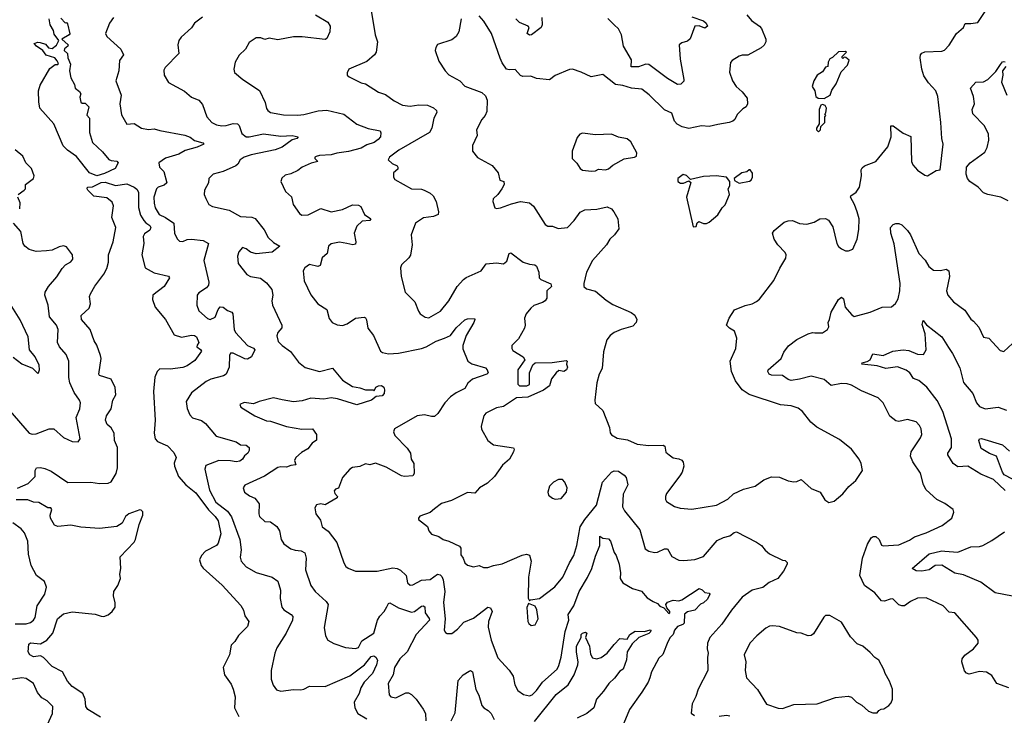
# Model space of a CAD drawing. Extents: x 2143765 to 2212931, y 878955 to 1017455.
# Tile 138 of 256: x 2200549 to 2207399, y 930844 to 935680. Entities that reach past the tile are written whole.
import ezdxf

# ---------------------------------------------------------------- set-up
doc = ezdxf.new("R2010")
doc.units = 0

msp = doc.modelspace()

# ---------------------------------------------------------------- linework, layer by layer
at = {"layer": '0CON20XD'}
for points in [[(2202987.1, 935785), (2203021.1, 935575), (2203037.8, 935525), (2203029.5, 935455), (2203017.5, 935435), (2202965, 935389.2), (2202840, 935335), (2202828.3, 935311.7), (2202827.5, 935295), (2202841.7, 935281.7), (2202925, 935240.8)], [(2203620, 935685), (2203603.8, 935595), (2203585.9, 935564.1), (2203555, 935540), (2203455, 935507.5), (2203443, 935487), (2203440, 935465), (2203465, 935392.5), (2203508.8, 935325), (2203535, 935296.2), (2203610, 935255), (2203645, 935218.8), (2203763, 935173), (2203789.7, 935149.7), (2203800.5, 935120.5), (2203797.9, 935042.1), (2203787.5, 935015), (2203764.5, 934985.5), (2203726, 934915), (2203731.2, 934875), (2203700, 934805), (2203700, 934765), (2203735, 934722), (2203835, 934666.7), (2203878.8, 934615), (2203890, 934565), (2203916.2, 934555), (2203919.2, 934535), (2203904.2, 934505), (2203876.4, 934463.6), (2203843.3, 934435), (2203841.2, 934415), (2203855, 934372.5), (2203865, 934367.5), (2203895, 934371.2), (2203969.5, 934400.5), (2204034.1, 934415.9), (2204095, 934405.7), (2204122.6, 934382.6), (2204205, 934256.7), (2204224.3, 934244.3), (2204255, 934244.2), (2204295, 934228.9), (2204360, 934235), (2204406.7, 934283.3), (2204448.6, 934341.4), (2204481.3, 934358.7), (2204565, 934363.5), (2204635, 934378.1), (2204665, 934365.7), (2204682.5, 934345), (2204711.2, 934295), (2204716.2, 934225), (2204688, 934185), (2204655.4, 934154.6), (2204631.1, 934115), (2204534.4, 934005), (2204492.5, 933925), (2204472.5, 933845), (2204473.8, 933825), (2204491.7, 933808.3), (2204555, 933791.4), (2204629.1, 933729.1), (2204675, 933700), (2204802.5, 933645), (2204828, 933625), (2204841.2, 933595), (2204837.5, 933575), (2204815, 933550), (2204733.1, 933526.9), (2204685, 933505.8), (2204656.2, 933485), (2204634.2, 933455), (2204609.3, 933370.7), (2204602, 933255), (2204580.6, 933215), (2204563.3, 933155), (2204549.2, 933035), (2204552.3, 933012.3), (2204605, 932962.5), (2204652.5, 932845), (2204657, 932807), (2204665, 932793.3), (2204705, 932770.8), (2204778, 932758), (2204845, 932728.6), (2204925, 932720.5), (2205025, 932721.2), (2205036.2, 932715), (2205045, 932673.3), (2205066.7, 932655), (2205094.4, 932634.4), (2205135, 932627.5), (2205156.4, 932616.4), (2205165, 932602.5), (2205168.6, 932575), (2205157.5, 932535), (2205142.1, 932507.9), (2205048.6, 932385), (2205040.8, 932365), (2205041.2, 932345), (2205049.5, 932329.5), (2205105, 932296.2), (2205144.2, 932284.2), (2205225.8, 932275.8), (2205397.5, 932305), (2205475, 932345.6), (2205515, 932384.5), (2205585, 932415.8), (2205665, 932436.2), (2205725, 932481.2), (2205779.3, 932500.7), (2205835, 932498.8), (2205894.2, 932474.2), (2205935, 932466.2), (2205955, 932468.8), (2205985, 932483.3), (2206055, 932421.2), (2206117.5, 932395), (2206150.7, 932340.7), (2206177, 932323), (2206215, 932332.5), (2206275, 932383.3), (2206316.1, 932433.9), (2206366.7, 932475), (2206411.2, 932545), (2206403.8, 932595), (2206390, 932625), (2206335, 932693.3), (2206252.3, 932762.3), (2206095, 932848), (2206052, 932882), (2205994.2, 932955), (2205965, 932979.2), (2205915, 932995.5), (2205841.4, 933001.4), (2205623.2, 933073.2), (2205575, 933107.5), (2205529.1, 933169.1), (2205501.2, 933235), (2205492.5, 933305), (2205530.8, 933395), (2205538, 933465), (2205521.2, 933515), (2205486.7, 933535), (2205466.7, 933555), (2205484.5, 933605.5), (2205521.7, 933661.7), (2205595, 933692), (2205645, 933704.2), (2205675, 933720), (2205695, 933736.2), (2205795, 933866.2), (2205836.6, 933953.4), (2205877.7, 934022.3), (2205881.2, 934045), (2205875, 934062.5), (2205823.3, 934115), (2205796.7, 934155), (2205786.7, 934195), (2205796.7, 934215), (2205867.3, 934272.7), (2205895, 934282.5), (2205925, 934284.2), (2205973, 934263), (2206025, 934259.2), (2206075, 934272), (2206114.2, 934295.8), (2206155, 934298), (2206176.4, 934286.4), (2206205, 934238.8), (2206233.1, 934125), (2206245, 934103.8), (2206265.8, 934085.8), (2206295, 934073.8), (2206315, 934073.3), (2206345.9, 934084.1), (2206374.2, 934155), (2206387.7, 934222.3), (2206388.1, 934295), (2206375.6, 934345), (2206356.2, 934396.2), (2206328.8, 934445), (2206330, 934455), (2206368.9, 934481.1), (2206391.1, 934515), (2206405.6, 934595), (2206403.1, 934635), (2206410, 934650), (2206426.2, 934665), (2206503.8, 934695), (2206588, 934795), (2206610.8, 934865), (2206608.3, 934941.7), (2206625, 934941.2), (2206695, 934891.2), (2206748.3, 934868.3), (2206754, 934695), (2206761.2, 934671.2), (2206795, 934633.3), (2206845, 934600), (2206865, 934593.8), (2206925, 934630.8), (2206953.3, 934636.7), (2206974, 934815), (2206964.1, 934854.1), (2206958, 934965), (2206936.2, 935145), (2206922, 935185), (2206870.3, 935240.3), (2206838.8, 935288.8), (2206825.4, 935335.4), (2206812.2, 935415), (2206815.6, 935435), (2206825, 935448.1), (2206845, 935457.5), (2206965, 935462), (2206982.3, 935467.7), (2207015, 935503.3), (2207065.7, 935584.3), (2207114.3, 935625.7), (2207126.2, 935653.8), (2207165, 935652.5), (2207215, 935661.2), (2207285, 935765.6)], [(2201202, 935695), (2201174, 935655), (2201146.2, 935585), (2201155, 935562.5), (2201254, 935474), (2201272, 935435), (2201243.2, 935396.8), (2201239.4, 935325), (2201218.1, 935255), (2201254.6, 935155), (2201245.7, 935095), (2201257.7, 935017.7), (2201295, 934953.3), (2201345, 934957.5), (2201395.8, 934925.8), (2201445, 934916.7), (2201485, 934920.8), (2201525, 934908.5), (2201698.1, 934878.1), (2201735, 934862.2), (2201765, 934840.6), (2201823.3, 934825), (2201830, 934815), (2201785, 934793.1), (2201700.3, 934769.7), (2201656, 934745), (2201562.6, 934717.4), (2201518.1, 934685), (2201521.4, 934655), (2201552, 934625), (2201572.9, 934545), (2201555, 934528.5), (2201513.4, 934516.6), (2201500, 934505), (2201483.5, 934445), (2201483.6, 934405), (2201491.4, 934371.4), (2201518.6, 934325), (2201564.7, 934304.7), (2201621.2, 934265), (2201625.6, 934195), (2201645, 934156), (2201661.1, 934141.1), (2201685, 934138.6), (2201715, 934151.4), (2201744.3, 934154.3), (2201825, 934144.4), (2201863.8, 934123.8), (2201829.6, 934005), (2201864.4, 933855), (2201861.9, 933835), (2201848, 933815), (2201795, 933780.8), (2201784.3, 933765), (2201780.6, 933695), (2201795, 933656), (2201855, 933602.5), (2201875, 933594.4), (2201909.2, 933610.8), (2201930, 933665), (2201945, 933683.3), (2201965, 933681.2), (2201995, 933657.5), (2202025, 933646.7), (2202031.2, 933635), (2202042.3, 933525), (2202050.8, 933505), (2202134.3, 933414.3), (2202176, 933396), (2202185.3, 933385), (2202162.8, 933335), (2202135, 933318.8), (2202115, 933322.2), (2202035, 933362.5), (2202015, 933362.5), (2202009.2, 933345), (2202006.2, 933265), (2201985.8, 933215), (2201966.9, 933203.1), (2201878.9, 933181.1), (2201845.3, 933164.7), (2201744.4, 933085), (2201707.5, 933025), (2201715, 932977.5), (2201733, 932933), (2201750.9, 932910.9), (2201815, 932894.4), (2201842.7, 932872.7), (2201915, 932783.3), (2202054.4, 932744.4), (2202085, 932723.3), (2202125, 932721.9), (2202145.6, 932705), (2202145.4, 932685), (2202136.5, 932665), (2202112.7, 932647.3), (2202100, 932625), (2202080.5, 932609.5), (2202055.6, 932605.6), (2202015, 932613.5), (2201934.2, 932615.8), (2201845, 932580), (2201836.5, 932555), (2201869.5, 932409.5), (2201914.7, 932325), (2201995, 932263.8), (2202023.4, 932223.4), (2202080, 932065), (2202089.2, 931995), (2202083.6, 931943.6), (2202090.6, 931915), (2202125.4, 931875.4), (2202194.1, 931835.9), (2202305, 931803.1), (2202344.2, 931775), (2202364.4, 931714.4), (2202360.9, 931655), (2202371.9, 931595), (2202386.3, 931576.3), (2202436.7, 931545), (2202450, 931530), (2202446.9, 931505), (2202402.5, 931415), (2202337.9, 931312.1), (2202324.4, 931275.6), (2202299.4, 931155), (2202299.2, 931095), (2202312.1, 931052.1), (2202335, 931020), (2202365, 931011.4), (2202455, 931022.5), (2202505, 931020), (2202526.7, 931025), (2202565, 931046.2), (2202675, 931044.5), (2202845, 931117.5), (2202948.9, 931195), (2202995, 931251.6), (2203013.9, 931256.1), (2203027.3, 931247.3), (2203037.8, 931227.8), (2203030.5, 931195), (2203004.3, 931135), (2202946.7, 931075), (2202923.1, 931035), (2202909.7, 930995), (2202876.8, 930935), (2202880, 930895), (2202901.5, 930855), (2202965, 930818.7)], [(2201821.7, 935698.3), (2201765, 935656.7), (2201745, 935623.3), (2201672.3, 935557.7), (2201656.7, 935535), (2201650, 935505), (2201656.2, 935445), (2201561.7, 935348.3), (2201551.7, 935328.3), (2201554.2, 935294.2), (2201585, 935243.8), (2201695, 935182), (2201745, 935141.2), (2201795, 935121.4), (2201820.7, 935089.3), (2201851.4, 935005), (2201885.4, 934965.4), (2201918.6, 934948.6), (2201955, 934941.5), (2201986.4, 934943.6), (2202035, 934958.5), (2202065, 934955.5), (2202076.7, 934945), (2202095, 934888.1), (2202125, 934866.4), (2202145, 934865.5), (2202245, 934885.4), (2202365, 934870.8), (2202444.1, 934874.1), (2202487.5, 934865), (2202477.5, 934855), (2202445.5, 934844.5), (2202375.2, 934794.8), (2202325.7, 934775), (2202158.6, 934741.4), (2202110.8, 934725), (2202082, 934705), (2202066.7, 934675), (2202053.8, 934665), (2201965, 934625.4), (2201894.2, 934605), (2201866, 934575), (2201862, 934545), (2201835.8, 934495), (2201832.9, 934465), (2201843.8, 934436.2), (2201865.6, 934395.6), (2201890.3, 934380.3), (2202006.7, 934355), (2202085, 934312.5), (2202165, 934306.8), (2202187.5, 934297.5), (2202249.8, 934219.8), (2202277.1, 934165), (2202315, 934130), (2202358, 934105), (2202305, 934063.1), (2202195, 934053.1), (2202155, 934062.9), (2202125, 934086), (2202100, 934095), (2202074.3, 934065.7), (2202064, 934035), (2202070, 933985), (2202129.1, 933909.1), (2202155, 933894.2), (2202225, 933884), (2202265, 933851.2), (2202304, 933805), (2202309.4, 933765), (2202302.9, 933725), (2202308.6, 933695), (2202373.5, 933555), (2202371.8, 933538.2), (2202346, 933505), (2202338.3, 933481.7), (2202347.5, 933442.5), (2202374, 933415), (2202432.1, 933372.1), (2202488.5, 933298.5), (2202535, 933261.8), (2202635, 933233.3), (2202725, 933256.7), (2202795, 933174.4), (2202865, 933130.4), (2202915, 933121.1), (2202955, 933105.8), (2203007.5, 933107.5), (2203015, 933100), (2203026.7, 933125), (2203045.6, 933134.4), (2203065, 933135.6), (2203082.9, 933125), (2203087.4, 933107.4), (2203085, 933082), (2203070.8, 933065), (2203029.3, 933060.7), (2202995.9, 933034.1), (2202895, 933002.7), (2202760, 933045), (2202715, 933052), (2202665, 933042.7), (2202575, 933049.5), (2202515, 933030.7), (2202455, 933023.6), (2202375, 933036.9), (2202315, 933051.1), (2202215, 933025.6), (2202175, 933009.2), (2202111.7, 933018.3), (2202080, 933005), (2202087.5, 932985), (2202185, 932925.8), (2202265, 932890.6), (2202295, 932888.6), (2202405, 932850.6), (2202513, 932833), (2202585, 932835.8), (2202613.1, 932795), (2202615, 932757.5), (2202584.2, 932735.8), (2202554.6, 932695.4), (2202508.5, 932671.5), (2202470.8, 932635), (2202460, 932615), (2202470, 932585), (2202435, 932581.2), (2202405, 932568.1), (2202365, 932571.9), (2202345, 932566.9), (2202253, 932507), (2202115, 932443.3), (2202103.3, 932425), (2202114, 932395), (2202148.8, 932368.8), (2202185, 932353.3), (2202195, 932341.2)], [(2202607.5, 935715), (2202693, 935663), (2202708, 935635), (2202707.5, 935595), (2202685, 935550), (2202675, 935542.9), (2202515, 935561.5), (2202455, 935560.9), (2202345, 935540), (2202285, 935551.4), (2202255, 935543.1), (2202226.2, 935555), (2202195, 935553.1), (2202145, 935522), (2202120, 935475), (2202075.9, 935434.1), (2202048.8, 935385), (2202040, 935335), (2202043.9, 935313.9), (2202102.5, 935265), (2202218.5, 935188.5), (2202257.1, 935105), (2202265, 935063.3), (2202275, 935048), (2202295, 935034.2), (2202385, 935018.6), (2202485, 935017.1), (2202525, 935020), (2202625, 935046.8), (2202685, 935051.1), (2202805, 935022.2), (2202895, 934954.4), (2202974, 934924), (2203056.5, 934906.5), (2203062.6, 934892.6), (2203059.1, 934865), (2203044.1, 934845.9), (2203015, 934825.3), (2202965, 934809.1), (2202925, 934785.8), (2202836, 934764), (2202755, 934752.9), (2202715, 934740), (2202635, 934736.4), (2202610.9, 934729.1), (2202603.3, 934725), (2202603.3, 934715), (2202622.5, 934695), (2202577.2, 934682.8), (2202513.3, 934655), (2202485, 934632), (2202435, 934609.2), (2202395, 934598.8), (2202371.7, 934578.3), (2202366.2, 934555), (2202398, 934485), (2202439.5, 934449.5), (2202452.5, 934395), (2202495, 934333.3), (2202511.7, 934321.7), (2202555, 934323.5), (2202645, 934367.1), (2202715, 934344.5), (2202795, 934360.5), (2202865, 934392), (2202905, 934390), (2202922, 934382), (2202947.5, 934325), (2202991.2, 934295), (2202985, 934284.4), (2202930.5, 934279.5), (2202894.5, 934245.5), (2202875.7, 934195), (2202888.1, 934135), (2202885, 934120), (2202865.8, 934114.2), (2202825, 934123.1), (2202775, 934132.2), (2202715, 934121.4), (2202698, 934105), (2202688, 934055), (2202654.5, 934025), (2202638.7, 933971.3), (2202623.4, 933963.4), (2202565, 933977.8), (2202532, 933955), (2202520.8, 933935), (2202529.2, 933865), (2202575, 933766.2), (2202623.8, 933705), (2202686.2, 933665), (2202702.7, 933602.7), (2202724.1, 933574.1), (2202757.7, 933557.7), (2202795, 933553.3), (2202826.2, 933565), (2202885, 933604.4), (2202945, 933611.2), (2202955, 933606.5), (2202962.5, 933592.5), (2202970, 933535), (2203010, 933485), (2203058.8, 933375), (2203072.5, 933365), (2203115, 933355.7), (2203185, 933360.9), (2203345, 933393.1), (2203377.5, 933405), (2203445.4, 933444.6), (2203504.7, 933465.3), (2203545, 933484.6), (2203585, 933538.2), (2203645, 933593.1), (2203665, 933601.1), (2203713.3, 933603.3), (2203716.2, 933595), (2203708.9, 933575), (2203655.8, 933485), (2203632.9, 933415), (2203631.7, 933391.7), (2203666, 933305), (2203695, 933286.9), (2203788.6, 933258.6), (2203801.4, 933245), (2203808, 933225), (2203800, 933215), (2203700.3, 933179.7), (2203667.7, 933152.3), (2203646.7, 933115), (2203585, 933085.8), (2203545, 933058), (2203505.7, 933015), (2203458.3, 932941.7), (2203435, 932922), (2203415, 932920), (2203365, 932933.8), (2203315, 932925.8), (2203156.2, 932835), (2203150, 932815), (2203159.1, 932789.1), (2203245, 932700), (2203266.8, 932666.8), (2203272.5, 932625), (2203290, 932595), (2203293.3, 932525), (2203285, 932507.5), (2203225, 932504), (2203205, 932508.8), (2203098.9, 932568.9), (2203025, 932597.5), (2202985, 932585.8), (2202955, 932591.4), (2202915, 932574.3), (2202864.2, 932565.8), (2202846.7, 932555), (2202794.2, 932495.8), (2202766.2, 932423.8), (2202745, 932416), (2202736, 932405), (2202740.8, 932385), (2202760, 932365), (2202756.7, 932355), (2202675, 932306.7), (2202645, 932313.3), (2202615, 932306.7), (2202603.3, 932285), (2202610, 932245), (2202641.2, 932201.2), (2202652.5, 932155), (2202695, 932123.3), (2202755.8, 932045), (2202803.2, 931903.2), (2202818.8, 931878.8), (2202835, 931866.2), (2202885, 931846), (2203035, 931846), (2203145, 931869.4), (2203175, 931864.4), (2203197.5, 931852.5), (2203238, 931815), (2203248, 931765), (2203265, 931749.2), (2203285, 931751.4), (2203345, 931783.1), (2203405, 931787.8), (2203455, 931825.6), (2203475, 931820.5), (2203485, 931809.4), (2203495.4, 931784.6), (2203505.9, 931705), (2203496.7, 931626.7), (2203510, 931515), (2203503.1, 931435), (2203510.3, 931420.3), (2203522.7, 931412.7), (2203555, 931411.2), (2203595, 931442.9), (2203638.5, 931491.5), (2203705, 931518.8), (2203805, 931595.7), (2203825, 931591.2), (2203835.6, 931565), (2203810.8, 931495), (2203807.4, 931457.4), (2203830, 931365), (2203875, 931243.8), (2203955, 931157.1), (2203981.8, 931115), (2203994.4, 931055), (2204014, 931015), (2204055, 930989.2), (2204095, 930979.2), (2204115, 930986), (2204145, 931015.8), (2204185.6, 931075), (2204287.5, 931165), (2204300.2, 931189.8), (2204315, 931246.7), (2204344.8, 931425.2), (2204368.8, 931505), (2204365.5, 931545), (2204404.7, 931605.3), (2204442.2, 931705), (2204499.4, 931800.6), (2204530, 931865), (2204555, 931950), (2204586.1, 932023.9), (2204585, 932090), (2204605.7, 932075.7), (2204645, 932070), (2204660, 932055), (2204684.2, 931975), (2204698, 931955), (2204719.4, 931895), (2204728.5, 931835), (2204725.8, 931795), (2204744.3, 931764.3), (2204811.2, 931725), (2204875.9, 931705.9), (2204915, 931661.2), (2204955, 931633.8), (2204985, 931621.2), (2205001.7, 931601.7), (2205030.3, 931590.3), (2205065, 931552), (2205072.5, 931555), (2205071.2, 931565), (2205050.8, 931590.8), (2205044.2, 931615), (2205055, 931631.2), (2205095, 931644), (2205135, 931640), (2205155, 931645.7), (2205275, 931724.2), (2205296.7, 931715), (2205316.4, 931696.4), (2205345, 931692.5), (2205350, 931685), (2205335, 931650), (2205306.7, 931625), (2205284.1, 931615.9), (2205246.7, 931575), (2205195, 931562.5), (2205174.4, 931545.6), (2205172, 931485), (2205162.5, 931475), (2205125, 931461.9), (2205103.8, 931435), (2205094.6, 931405.4), (2205074.4, 931385), (2205057.5, 931355), (2205023.1, 931266.9), (2204995, 931240), (2204945, 931146.2), (2204933, 931103), (2204922.2, 931075), (2204877.1, 931005), (2204790.8, 930885), (2204727.9, 930732.1)], [(2205405, 934950.8), (2205345, 934937.1), (2205292.9, 934942.9), (2205205, 934923.1), (2205157.1, 934935), (2205123.6, 934953.7), (2205103.3, 934975), (2205085, 935029.2), (2205035, 935054.2), (2204928.3, 935158.3), (2204876.6, 935196.6), (2204805, 935204.4), (2204745, 935222.2), (2204695, 935228.9), (2204605, 935300), (2204525, 935282), (2204455, 935315.5), (2204395, 935335.6), (2204375, 935332.9), (2204275, 935292), (2204235, 935261.2), (2204145, 935272), (2204105, 935287.1), (2204050, 935285), (2204033, 935293), (2203995, 935333.8), (2203955, 935330.8), (2203935.9, 935335.9), (2203905, 935380), (2203891.4, 935411.4), (2203832.5, 935585), (2203778.7, 935668.7), (2203745, 935706)], [(2204181.9, 935695), (2204184.2, 935645), (2204176, 935625), (2204108.8, 935575), (2204095, 935572.7), (2204078.9, 935585), (2204093.5, 935625), (2204085.5, 935635), (2204025, 935659.4), (2204001.2, 935685)], [(2205225, 935698.8), (2205305, 935672.5), (2205325.5, 935655), (2205332.9, 935635), (2205315, 935621.1), (2205276.3, 935636.3), (2205246.2, 935635), (2205213, 935547), (2205195, 935531.2), (2205155, 935520), (2205136.7, 935505), (2205144.2, 935405), (2205170, 935265), (2205168.3, 935251.7), (2205148.9, 935231.1), (2205125, 935230.5), (2205055, 935270.7), (2204925, 935367.7), (2204905, 935370.9), (2204855, 935352.5), (2204803.4, 935353.4), (2204805, 935400.8), (2204750, 935495), (2204736.6, 935575), (2204715, 935616.1), (2204685.3, 935645), (2204639.5, 935689.5)], [(2205606.7, 935715), (2205640, 935675), (2205695, 935636), (2205708.7, 935618.7), (2205738.6, 935545), (2205740.6, 935525), (2205728.2, 935501.8), (2205706.2, 935483.8), (2205615, 935434.4), (2205575, 935434.2), (2205553.2, 935426.8), (2205505, 935396.7), (2205495, 935382.5), (2205488, 935315), (2205508, 935255), (2205534.3, 935215), (2205575, 935178.8), (2205610, 935135), (2205613.3, 935095), (2205603.3, 935075), (2205579.7, 935060.3), (2205539.4, 935020.6), (2205523.2, 934986.8), (2205510, 934975), (2205485, 934964.4), (2205405, 934950.8)], [(2201085, 934594.8), (2201035.6, 934615), (2200945, 934728.6), (2200882.4, 934772.4), (2200852.2, 934802.2), (2200786.5, 934955), (2200690, 935065), (2200681.7, 935108.3), (2200681.2, 935185), (2200691.4, 935225), (2200758.3, 935341.7), (2200795, 935368), (2200815, 935367.5), (2200818.8, 935375), (2200810.8, 935395), (2200793.3, 935415), (2200734.2, 935434.2), (2200711.1, 935465), (2200665.6, 935495), (2200648.8, 935515), (2200675, 935524.6), (2200691.9, 935521.9), (2200728.9, 935508.9), (2200748.8, 935485), (2200775, 935480), (2200805, 935502.5), (2200821.2, 935535), (2200789.3, 935579.3), (2200783.3, 935605), (2200761.2, 935645), (2200753.8, 935685)], [(2200835, 935690), (2200865, 935657.5), (2200875, 935660), (2200881.7, 935651.7), (2200897.3, 935582.7), (2200893.8, 935575), (2200843.3, 935545), (2200885.7, 935505), (2200884, 935495), (2200862.1, 935477.9), (2200858.2, 935465), (2200882.5, 935445), (2200884.4, 935415), (2200901.7, 935371.7), (2200895.6, 935325), (2200905.4, 935275), (2200929.8, 935229.8), (2200936.2, 935205), (2200965, 935181.2), (2200973.8, 935165), (2200968, 935142), (2200975, 935106.2), (2200985, 935100), (2201005, 935100.8), (2201029.2, 935075), (2201017, 935017), (2201036, 934995), (2201034.6, 934895), (2201055.7, 934825.7), (2201125, 934760.5), (2201168.8, 934708.8), (2201185, 934700), (2201225.6, 934695.6), (2201233.3, 934685), (2201213.3, 934645), (2201139.5, 934610.5), (2201085, 934594.8)], [(2206145, 935132.5), (2206186.7, 935155), (2206199.3, 935190.7), (2206230, 935235), (2206263, 935317), (2206307, 935363), (2206318.3, 935398.3), (2206297, 935417), (2206285, 935420), (2206275, 935410), (2206270, 935415), (2206270, 935425), (2206300, 935455), (2206295, 935460), (2206245, 935457.5), (2206203, 935417), (2206185, 935407.5), (2206172.5, 935385), (2206170, 935355), (2206155, 935350), (2206135, 935317.5), (2206097.5, 935295), (2206073.8, 935255), (2206062.5, 935215), (2206080, 935185), (2206087.5, 935145), (2206103.6, 935133.6), (2206145, 935132.5)], [(2207425, 934420.6), (2207375, 934446.8), (2207285, 934464), (2207255, 934476.2), (2207216.2, 934515), (2207158.1, 934555), (2207143.5, 934575), (2207132.9, 934605), (2207135.8, 934655), (2207162, 934685), (2207262, 934758), (2207278.3, 934791.7), (2207291.3, 934841.3), (2207289.5, 934885), (2207261.2, 934941.2), (2207180, 935025), (2207175.8, 935055), (2207191.2, 935095), (2207184.2, 935145), (2207164.2, 935205), (2207200, 935245), (2207255, 935248.1), (2207285, 935263.5), (2207340.4, 935319.6), (2207372, 935368), (2207385, 935386.2), (2207395, 935390), (2207405, 935388)], [(2207409.4, 935355), (2207385.6, 935324.4), (2207387.3, 935295), (2207378.1, 935245), (2207416, 935155)], [(2202925, 935240.8), (2202955, 935234), (2203045, 935176), (2203095, 935158.8), (2203153.8, 935115), (2203213.3, 935085), (2203265, 935079.5), (2203325, 935088.5), (2203385, 935085.5), (2203428.2, 935068.2), (2203449.7, 935049.7), (2203450.8, 935035), (2203431.1, 934995), (2203415.4, 934925), (2203400.5, 934895), (2203187.3, 934772.7), (2203121.4, 934725), (2203112.5, 934705), (2203140, 934680), (2203176.2, 934665), (2203180, 934655), (2203179.3, 934640.7), (2203150, 934615), (2203150, 934585), (2203158.3, 934568.3), (2203273.8, 934505), (2203345, 934501.2), (2203363.8, 934495), (2203404.4, 934474.4), (2203424.4, 934454.4), (2203445.5, 934415.5), (2203463.8, 934345), (2203460, 934325), (2203428.7, 934311.3), (2203357.9, 934302.1), (2203302, 934265), (2203272, 934185), (2203278.8, 934115), (2203267, 934043), (2203256.4, 934023.6), (2203206, 933975), (2203198.8, 933955), (2203202, 933895), (2203230, 933785), (2203298, 933718), (2203323.2, 933653.2), (2203336.2, 933635), (2203370.9, 933610.9), (2203395, 933607.5), (2203476.5, 933653.5), (2203534.4, 933725), (2203593.5, 933825), (2203636.4, 933873.7), (2203655, 933888.2), (2203759.2, 933935), (2203795, 933982), (2203865, 933990), (2203915, 933982), (2203938.7, 934001.3), (2203954.2, 934055), (2203965, 934058.8), (2204050.8, 933995), (2204095, 933980.9), (2204132.5, 933975), (2204145, 933966.2), (2204160, 933925), (2204163.3, 933885), (2204174.3, 933874.3), (2204245, 933843.3), (2204249.2, 933825), (2204215.8, 933795), (2204215.8, 933745), (2204205, 933726.2), (2204186.6, 933713.4), (2204126.8, 933693.2), (2204104, 933675), (2204072.9, 933635), (2204061.9, 933605), (2204065.6, 933555), (2204061.1, 933535), (2204019.1, 933460.9), (2203972.2, 933415), (2203971.9, 933395), (2203980, 933380), (2204050.6, 933335), (2204062.9, 933315), (2204013.8, 933246.2), (2204013.6, 933145), (2204025.6, 933134.4), (2204076.1, 933133.9), (2204096.4, 933143.6), (2204096.2, 933225), (2204119.7, 933280.3), (2204135.5, 933294.5), (2204253.5, 933296.5), (2204350.7, 933310.7), (2204356.7, 933305), (2204353.8, 933285), (2204359.2, 933265), (2204352.9, 933245), (2204335, 933234.5), (2204298.6, 933241.4), (2204280.8, 933225), (2204248, 933182), (2204235.6, 933135), (2204192.9, 933105), (2204083.9, 933056.1), (2204005, 933051.1), (2203915, 932991.5), (2203865, 932982.1), (2203790.8, 932945), (2203778.6, 932925), (2203758.8, 932855), (2203762.3, 932832.3), (2203805.7, 932755), (2203845, 932724.4), (2203983.6, 932703.6), (2203990, 932695), (2203984, 932675), (2203955.8, 932625), (2203906.9, 932583.1), (2203851.1, 932505), (2203802.6, 932457.4), (2203748.6, 932425), (2203715, 932388.8), (2203665, 932392.5), (2203552.6, 932337.4), (2203483.2, 932316.8), (2203435, 932278.8), (2203405, 932254), (2203333, 932227), (2203323.3, 932215), (2203323.3, 932205), (2203385, 932156.7), (2203396, 932125), (2203415, 932102), (2203465, 932085.8), (2203495, 932066), (2203534.3, 932054.3), (2203608.9, 932018.9), (2203617.5, 932005), (2203618.3, 931958.3), (2203634.2, 931935), (2203645, 931903.3), (2203665, 931888), (2203705, 931875.8), (2203745, 931884), (2203775, 931872), (2203805, 931870.8), (2203845, 931885.6), (2203905, 931895.6), (2204045, 931956), (2204075, 931963.8), (2204095, 931956.7), (2204107.1, 931915), (2204088, 931805), (2204087, 931657), (2204095, 931640), (2204103.3, 931646.7), (2204165, 931656.2), (2204272.1, 931737.9), (2204328.6, 931805), (2204373.8, 931903.8), (2204403.3, 931955), (2204424.5, 932025), (2204448.9, 932155), (2204480.7, 932205), (2204561.3, 932305), (2204604.3, 932465), (2204666.7, 932535), (2204685, 932544), (2204715, 932540), (2204754.3, 932514.3), (2204768.1, 932498.1), (2204778.6, 932445), (2204748.2, 932381.8), (2204743.1, 932293.1), (2204756.9, 932265), (2204863.4, 932133.4), (2204900.7, 932000.7), (2204925, 931984.4), (2204965, 931974.4), (2204985, 931977.1), (2205035, 932001.4), (2205055, 932000), (2205085, 931948), (2205135, 931922.2), (2205169.1, 931919.1), (2205245, 931926.4), (2205305, 931946.7), (2205402.1, 932057.9), (2205445, 932080.6), (2205488.9, 932091.1), (2205520, 932115), (2205535, 932118.6), (2205675, 932048), (2205708.8, 932025), (2205735, 931991.2), (2205765, 931966.2), (2205855, 931923.3), (2205875, 931920), (2205887, 931907), (2205887.5, 931895), (2205863.3, 931845), (2205823.8, 931795), (2205763.3, 931766.7), (2205718.2, 931731.8), (2205645, 931713.5), (2205574.5, 931665), (2205500.5, 931575), (2205433.6, 931476.3), (2205349.2, 931385), (2205334.2, 931345), (2205332.5, 931305), (2205339.2, 931275), (2205334.4, 931245), (2205337.1, 931155), (2205269.2, 931025), (2205253.8, 930975), (2205226.8, 930923.2), (2205219.3, 930859.3), (2205242.5, 930842.5)], [(2206105, 934900), (2206120, 934915), (2206121.7, 934938.3), (2206150, 934965), (2206150, 935005), (2206157.5, 935015), (2206150, 935025), (2206157, 935033), (2206162.5, 935065), (2206153, 935083), (2206135, 935090), (2206122.5, 935085), (2206110, 935055), (2206110, 934955), (2206092.5, 934925), (2206092.5, 934915), (2206105, 934900)], [(2204526.1, 934626.1), (2204555, 934630), (2204575, 934640), (2204623.6, 934636.4), (2204645, 934643.3), (2204675, 934667.5), (2204755, 934712), (2204826.4, 934723.6), (2204839.3, 934730.7), (2204842.5, 934755), (2204800.5, 934830.5), (2204775, 934851.2), (2204715, 934863.3), (2204665, 934883.8), (2204555, 934880), (2204465, 934890), (2204445, 934883.3), (2204428, 934862), (2204393.3, 934765), (2204393.3, 934715), (2204425, 934683.3), (2204447.5, 934645), (2204465, 934633.3), (2204526.1, 934626.1)], [(2200538.6, 934465), (2200580.8, 934495), (2200588.8, 934505), (2200590.8, 934535), (2200644.3, 934575), (2200649.2, 934595), (2200631.4, 934645), (2200592.2, 934685), (2200570.7, 934730.7), (2200517.5, 934775)], [(2205235, 934240), (2205255, 934242.5), (2205263, 934267), (2205273.6, 934276.4), (2205305, 934262.5), (2205326.4, 934263.6), (2205345, 934272.5), (2205405.9, 934324.1), (2205435, 934372.5), (2205456.1, 934393.9), (2205487.5, 934465), (2205477.5, 934505), (2205490, 934525), (2205490, 934555), (2205466.1, 934586.1), (2205395, 934593.3), (2205305, 934588.8), (2205215, 934570), (2205187.3, 934597.3), (2205165, 934603.3), (2205127.5, 934575), (2205127.5, 934555), (2205145, 934542.5), (2205167, 934543), (2205205, 934560), (2205217, 934547), (2205188.8, 934445), (2205235, 934240)], [(2205555, 934543.8), (2205625, 934557.5), (2205637.5, 934565), (2205647.5, 934585), (2205647, 934613), (2205630, 934635), (2205623, 934637), (2205607, 934623), (2205572.5, 934615), (2205520, 934575), (2205521.7, 934561.7), (2205555, 934543.8)], [(2200535, 932423.8), (2200607.5, 932455), (2200656.7, 932505), (2200656.2, 932545), (2200666.4, 932563.6), (2200693.9, 932566.1), (2200725, 932560), (2200768.3, 932541.7), (2200885, 932461.1), (2201045, 932465.6), (2201105, 932454.4), (2201165, 932458.6), (2201185, 932467.1), (2201220, 932525), (2201230, 932565), (2201230.7, 932705), (2201209.5, 932755), (2201205.5, 932805.5), (2201185, 932841.2), (2201158, 932865), (2201146.9, 932895), (2201153.5, 932925), (2201184.6, 932975.4), (2201197.9, 933035), (2201218.5, 933071.5), (2201213.6, 933123.6), (2201185, 933180), (2201104, 933205), (2201100, 933215), (2201116.7, 933325), (2201112.5, 933345), (2201086.8, 933416.8), (2201067, 933447), (2201040, 933525), (2200978.1, 933595), (2200977.4, 933622.6), (2201032, 933675), (2201041.2, 933705), (2201035.7, 933755), (2201042.9, 933775), (2201072, 933828), (2201135, 933910), (2201155, 933951.2), (2201166.5, 933995), (2201167.1, 934045), (2201200.5, 934135), (2201217.3, 934235), (2201190.7, 934305), (2201200.9, 934385), (2201192.2, 934412.2), (2201155, 934441.9), (2201065, 934452.2), (2201023.8, 934495), (2201018.9, 934505), (2201022, 934515), (2201055, 934518.8), (2201115, 934548.2), (2201145, 934551.2), (2201215, 934528.2), (2201295, 934537.9), (2201345, 934515.5), (2201365, 934500.6), (2201375, 934482), (2201376.7, 934375), (2201390.8, 934320.8), (2201413.1, 934285), (2201426.9, 934266.9), (2201455, 934249.6), (2201461.8, 934235), (2201455, 934216.9), (2201417.7, 934192.3), (2201407.4, 934172.6), (2201411.8, 934125), (2201397.8, 934045), (2201423.1, 933955), (2201485, 933918.9), (2201585, 933895.8), (2201591.2, 933885), (2201555.4, 933824.6), (2201476.2, 933763.8), (2201473.5, 933735), (2201492, 933682), (2201564.3, 933595), (2201625, 933488.6), (2201675, 933473.2), (2201745, 933487.3), (2201765, 933484.4), (2201779.4, 933475), (2201796.2, 933435), (2201782.9, 933417.1), (2201782, 933405), (2201807.7, 933387.7), (2201813.3, 933375), (2201768.7, 933311.3), (2201715, 933274.4), (2201685, 933261.9), (2201595, 933250), (2201525, 933251.8), (2201505, 933234.2), (2201488.9, 933195), (2201481.1, 933095), (2201492.3, 932895), (2201485.6, 932805), (2201490.8, 932765), (2201507.3, 932747.3), (2201577.6, 932717.6), (2201621.5, 932671.5), (2201638, 932635), (2201624.5, 932595.5), (2201626.4, 932575), (2201654.5, 932505), (2201705, 932447.1), (2201775, 932391.1), (2201861.6, 932271.6), (2201908.6, 932225), (2201928.8, 932195), (2201947.5, 932105), (2201930.1, 932039.9), (2201918.1, 932025), (2201841.5, 931985), (2201813.5, 931955), (2201800.8, 931925), (2201812, 931885), (2201825.6, 931865.6), (2201958.2, 931748.2), (2202087.6, 931607.6), (2202105.5, 931575), (2202115.6, 931535), (2202143.5, 931495), (2202135, 931462), (2202070.5, 931399.5), (2202045, 931356.2), (2202019.5, 931330.5), (2202007.7, 931265), (2201964.4, 931175), (2201974.3, 931125), (2202019.4, 931059.4), (2202035.3, 931025.3), (2202047.5, 930972.5), (2202044.3, 930895), (2202074.6, 930834.6)], [(2200549.2, 934365), (2200552.3, 934407.7), (2200537, 934447)], [(2200479.6, 932959.6), (2200615, 932804.3), (2200635, 932797.8), (2200665, 932801.5), (2200753.8, 932835), (2200786.4, 932836.4), (2200855, 932774.3), (2200915, 932746.2), (2200955, 932743.8), (2200970, 932765), (2200941.4, 932915), (2200966.9, 932975), (2200971.4, 933015), (2200964.2, 933035), (2200927.3, 933087.3), (2200899.2, 933155), (2200891.7, 933191.7), (2200892.2, 933305), (2200872, 933352), (2200826.7, 933405), (2200811.5, 933435), (2200817, 933527), (2200805.3, 933555.3), (2200755.6, 933615), (2200747.8, 933695), (2200724.4, 933765), (2200726.7, 933785), (2200749.4, 933825), (2200808.3, 933891.7), (2200845, 933951.2), (2200868.8, 933975), (2200905, 933997.5), (2200918.1, 934015), (2200917.1, 934045), (2200875, 934101.2), (2200855, 934107.1), (2200825, 934100.6), (2200775, 934077.8), (2200735, 934071.8), (2200665, 934069.2), (2200615, 934081.1), (2200585, 934104.3), (2200573.1, 934125), (2200558.3, 934208.3), (2200505.9, 934265.9)], [(2207431.2, 931035), (2207347.5, 931065), (2207310.9, 931120.9), (2207275, 931144.5), (2207225, 931148.9), (2207155, 931130.5), (2207136.2, 931136.2), (2207122.1, 931152.1), (2207103.5, 931215), (2207105.5, 931235), (2207125, 931261.1), (2207184.2, 931305), (2207215.8, 931345), (2207217.5, 931365), (2207206.2, 931385), (2207055, 931556.7), (2207015, 931560), (2206973.3, 931605), (2206855, 931660), (2206795, 931658.1), (2206745, 931634.4), (2206705, 931605.8), (2206685, 931605.8), (2206665, 931612), (2206622.3, 931652.3), (2206605, 931652), (2206565, 931637.5), (2206545, 931640), (2206498, 931695), (2206425, 931745.8), (2206392.7, 931815), (2206411.4, 931935), (2206446.3, 932033.7), (2206472.8, 932077.2), (2206486.4, 932086.4), (2206505, 932086), (2206527.1, 932065), (2206545, 932026.2), (2206555, 932021.4), (2206665, 932029.5), (2206738.9, 932061.1), (2206775, 932084.4), (2206855, 932111.9), (2206965.7, 932164.3), (2207032.5, 932215), (2207047.5, 932255), (2207042.5, 932275), (2206985, 932316), (2206930, 932345), (2206855, 932411.2), (2206837.5, 932445), (2206815, 932526.7), (2206762.9, 932605), (2206747.1, 932645), (2206750, 932675), (2206815, 932772), (2206824, 932795), (2206820.8, 932835), (2206809.1, 932859.1), (2206785, 932884), (2206725, 932900), (2206665, 932887.1), (2206645, 932890), (2206602.6, 932922.6), (2206556, 933015), (2206521.3, 933051.3), (2206405, 933100), (2206335, 933139.5), (2206305, 933148.8), (2206265, 933150.4), (2206195, 933137.3), (2206145, 933179.2), (2206055, 933201.1), (2205975, 933179.6), (2205915, 933172.2), (2205895, 933177.5), (2205855.4, 933205.4), (2205778.3, 933208.3), (2205761.9, 933215), (2205753.5, 933235), (2205756.7, 933245), (2205846.7, 933325), (2205865, 933367.5), (2205897.5, 933412.5), (2205955, 933456.7), (2206033.2, 933496.8), (2206065, 933504), (2206081.7, 933501.7), (2206135, 933503.8), (2206168, 933525), (2206177.1, 933545), (2206172.5, 933575), (2206183.1, 933595), (2206194.4, 933645.6), (2206245, 933734.2), (2206265, 933750.8), (2206279.6, 933739.6), (2206292.4, 933682.4), (2206335, 933630), (2206355, 933617.1), (2206464.4, 933645.6), (2206548.8, 933681.2), (2206615, 933684), (2206642.3, 933707.7), (2206660, 933740), (2206671.1, 933795), (2206673.5, 933845), (2206632.6, 934122.6), (2206609.5, 934195), (2206608, 934235), (2206625, 934256.7), (2206645, 934263.8), (2206665, 934262), (2206685, 934252.9), (2206725, 934214.2), (2206745.6, 934185), (2206804.6, 934054.6), (2206848.9, 934008.9), (2206873.8, 933965), (2206905, 933939.2), (2206955, 933936.9), (2206995, 933945.7), (2207013.8, 933935), (2207016.9, 933895), (2206996, 933795), (2207006.7, 933765), (2207045, 933718.8), (2207125, 933661.2), (2207165, 933596.7), (2207185, 933583.8), (2207222.1, 933542.1), (2207255, 933473.8), (2207290, 933465), (2207370.5, 933380.5), (2207395, 933373.8), (2207485, 933456.7)], [(2200504.5, 933334.5), (2200565, 933288), (2200638.1, 933258.1), (2200675, 933220), (2200680, 933225), (2200686.2, 933245), (2200685, 933277.5), (2200656.5, 933335), (2200617.8, 933385), (2200608.1, 933475), (2200553.7, 933593.7), (2200495.7, 933685)], [(2207405.4, 932405.4), (2207323.6, 932483.6), (2207235, 932520.6), (2207145, 932576.8), (2207075, 932571.8), (2207043.1, 932595), (2207005.6, 932655), (2207005.7, 932665), (2207031.5, 932705), (2207030.3, 932765), (2206971.4, 932955), (2206931.4, 933031.4), (2206858.9, 933125), (2206805, 933170.4), (2206766.9, 933185), (2206741.8, 933225), (2206715, 933243.9), (2206655, 933266.2), (2206575, 933255.3), (2206513.6, 933273.6), (2206407.5, 933285), (2206410, 933295), (2206445, 933302.9), (2206465, 933314.3), (2206485, 933355.8), (2206555, 933345.5), (2206623.8, 933376.2), (2206695, 933384.5), (2206735, 933378.9), (2206794.5, 933354.5), (2206837.3, 933352.7), (2206856.2, 933385), (2206847.8, 933495), (2206828.3, 933561.7), (2206835, 933588), (2206857.8, 933557.8), (2206965, 933474.3), (2207009.8, 933399.8), (2207039.2, 933359.2), (2207089.1, 933259.1), (2207115, 933158), (2207180.8, 933080.8), (2207205.5, 933015.5), (2207225, 932990), (2207265, 932974.2), (2207356.8, 932986.8), (2207415, 932965.8)], [(2207455, 932485.7), (2207398.4, 932515), (2207384.9, 932534.9), (2207344.4, 932644.4), (2207295, 932663.5), (2207237.7, 932697.7), (2207222.2, 932755), (2207226.7, 932765), (2207239.2, 932769.2), (2207385, 932723.7), (2207435, 932680)], [(2204275, 932346.7), (2204315, 932350), (2204353.3, 932395), (2204358.8, 932425), (2204342.5, 932465), (2204325, 932482.5), (2204297, 932483), (2204262.5, 932465), (2204235, 932437.5), (2204223.3, 932395), (2204227.5, 932375), (2204255, 932353.3), (2204275, 932346.7)], [(2201110.9, 930830.9), (2201022.8, 930882.8), (2201009.5, 930905), (2201003.6, 930955), (2200989.6, 930995), (2200913.5, 931043.5), (2200881.8, 931081.8), (2200846, 931146), (2200775, 931182.9), (2200715, 931246.5), (2200695, 931256.9), (2200645, 931250.6), (2200620.8, 931265), (2200609.1, 931285), (2200612.2, 931337.8), (2200625, 931347.2), (2200695, 931340), (2200739.2, 931365), (2200779.5, 931415), (2200811.8, 931515), (2200855, 931548.8), (2200915, 931562.9), (2201075, 931546), (2201115, 931531.8), (2201135, 931531.1), (2201165, 931543.1), (2201192.2, 931565), (2201214.3, 931595), (2201214.2, 931625), (2201202, 931675), (2201204, 931705), (2201232.9, 931745), (2201251.4, 931795), (2201245.9, 931825.9), (2201252.5, 931865), (2201248, 931945), (2201345, 932046.7), (2201356, 932065), (2201380, 932170), (2201405.4, 932235), (2201405, 932257.5), (2201395, 932270), (2201385, 932272), (2201307.5, 932245), (2201285, 932226.7), (2201261.7, 932178.3), (2201225, 932155.7), (2201105, 932142.9), (2200975, 932151.5), (2200905, 932165.5), (2200815, 932156), (2200791.2, 932165), (2200763.8, 932215), (2200761.2, 932235), (2200772, 932275), (2200765, 932285.7), (2200745, 932285.6), (2200682.1, 932322.1), (2200645, 932324.4), (2200605, 932341.9), (2200525, 932341.4)], [(2202195, 932341.2), (2202214.2, 932315), (2202212.5, 932245), (2202218, 932225), (2202255, 932190.8), (2202295, 932189.2), (2202337.4, 932157.4), (2202356.4, 932125), (2202368.1, 932065), (2202387.5, 932035), (2202435, 932001.5), (2202465, 931990.9), (2202507.1, 931987.1), (2202532.1, 931972.1), (2202541.5, 931935), (2202536.5, 931855), (2202575, 931746.2), (2202604.4, 931705), (2202680.8, 931635), (2202694.4, 931615), (2202667.1, 931455), (2202675.8, 931395.8), (2202693.8, 931365), (2202735, 931342.9), (2202815, 931314), (2202885, 931308.6), (2202905, 931314.4), (2202929.8, 931360.2), (2203012.5, 931415), (2203037.5, 931505), (2203055, 931533.3), (2203085.3, 931564.7), (2203102.9, 931597.1), (2203115, 931622), (2203125, 931625.6), (2203185, 931591.6), (2203275, 931561.1), (2203295, 931564.5), (2203345, 931601.5), (2203355, 931604.4), (2203366.6, 931596.6), (2203370.8, 931555), (2203397.7, 931517.7), (2203400, 931505), (2203307.3, 931405), (2203245, 931285.6), (2203194.4, 931235), (2203155.5, 931175), (2203146.7, 931125), (2203113.1, 931065), (2203120, 930985), (2203132, 930972), (2203165, 930965.7), (2203235, 931000), (2203255, 930999.6), (2203275, 930989.1), (2203306.5, 930956.5), (2203357.1, 930887.1), (2203371.2, 930855), (2203375.5, 930805)], [(2200518.5, 931478.5), (2200595, 931480.4), (2200625, 931488.9), (2200645.6, 931505), (2200657, 931523), (2200670.9, 931605), (2200725, 931686.7), (2200735.7, 931735), (2200723, 931773), (2200665.6, 931815.6), (2200628.5, 931885), (2200610, 931965), (2200605.9, 932055), (2200582.1, 932112.1), (2200559, 932139), (2200501.5, 932181.5)], [(2207455, 931671.1), (2207335, 931695.6), (2207235, 931770), (2207115, 931821.1), (2207055, 931830.9), (2206965, 931888.2), (2206918.8, 931885), (2206875.2, 931854.8), (2206825, 931844.6), (2206785, 931848.6), (2206756.7, 931865), (2206875, 931966.9), (2206963.7, 931986.3), (2206985.7, 931985.7), (2207075, 931977.2), (2207165, 932014.7), (2207225, 932017.8), (2207248.1, 932025), (2207310.9, 932059.1), (2207400.4, 932119.6)], [(2204108.3, 931468.3), (2204135, 931473.3), (2204156, 931515), (2204147.3, 931577.3), (2204135, 931602.5), (2204088.3, 931621.7), (2204076.4, 931593.6), (2204083.3, 931495), (2204090.7, 931480.7), (2204108.3, 931468.3)], [(2206515, 930860), (2206525, 930877.5), (2206543, 930887), (2206561.7, 930888.3), (2206595, 930912.5), (2206610.7, 930929.3), (2206620, 930955), (2206621.2, 931025), (2206600.3, 931080.3), (2206568.8, 931135), (2206561.7, 931161.7), (2206526.4, 931226.4), (2206497.5, 931245), (2206465, 931281.2), (2206413.6, 931323.6), (2206375, 931340), (2206328.3, 931388.3), (2206265, 931490), (2206185, 931537.5), (2206155, 931537.5), (2206142.5, 931525), (2206070.7, 931409.3), (2206055, 931397.5), (2206035, 931396.7), (2205985, 931413.8), (2205955, 931416.2), (2205835, 931462), (2205785, 931466.2), (2205765, 931463.8), (2205739.5, 931450.5), (2205676, 931395), (2205628.8, 931345), (2205590, 931265), (2205600, 931215), (2205596.9, 931155), (2205605.8, 931105), (2205682.3, 931022.3), (2205745, 930920.8), (2205825, 930892), (2205855, 930890), (2205935, 930918.8), (2206097.7, 930922.3), (2206225, 930968), (2206312.3, 930977.7), (2206335, 930970), (2206370, 930935), (2206407.5, 930915), (2206455, 930872.5), (2206485, 930860), (2206515, 930860)], [(2204130.3, 930799.7), (2204281.4, 930988.6), (2204364.2, 931055.8), (2204405.7, 931125), (2204431.6, 931195), (2204435.2, 931215.2), (2204423.2, 931283.2), (2204423.6, 931325), (2204454.5, 931385), (2204455, 931406.2), (2204465, 931413.8), (2204485, 931420.8), (2204493.8, 931415), (2204485.8, 931385), (2204512.2, 931325), (2204519.1, 931269.1), (2204535, 931244), (2204565, 931235.8), (2204595, 931244.5), (2204635, 931274.6), (2204683.5, 931336.5), (2204725, 931376.4), (2204776, 931374), (2204794.8, 931405.3), (2204830.5, 931429.5), (2204894.7, 931425.3), (2204935, 931438.9), (2204940, 931435), (2204936.4, 931425), (2204925, 931413.1), (2204856.3, 931383.7), (2204809.1, 931340.9), (2204775.4, 931285), (2204770.6, 931229.4), (2204747.1, 931165), (2204725, 931150.4), (2204687.3, 931102.7), (2204646.7, 931065), (2204609.6, 931010.4), (2204562.9, 930955), (2204543.5, 930896.5), (2204493.8, 930856.2), (2204426.3, 930823.7)], [(2200731.8, 930755), (2200776.7, 930855), (2200779.2, 930905), (2200741.2, 930945), (2200704.4, 930964.4), (2200673.1, 931003.1), (2200645.6, 931065.6), (2200595, 931100), (2200565, 931104.3), (2200475, 931090)], [(2203550, 930805), (2203578.6, 930861.4), (2203598.4, 931085), (2203633.1, 931125), (2203675, 931150), (2203685, 931154), (2203700, 931145), (2203722.8, 931022.8), (2203744.2, 930984.2), (2203765, 930912.2), (2203777.8, 930895), (2203807.3, 930877.2), (2203828.8, 930855), (2203849.4, 930815)], [(2205415, 930838.5), (2205465.5, 930845.5), (2205490.3, 930840.3)]]:
    msp.add_lwpolyline(points, dxfattribs=at)

doc.saveas('drawing.dxf')
